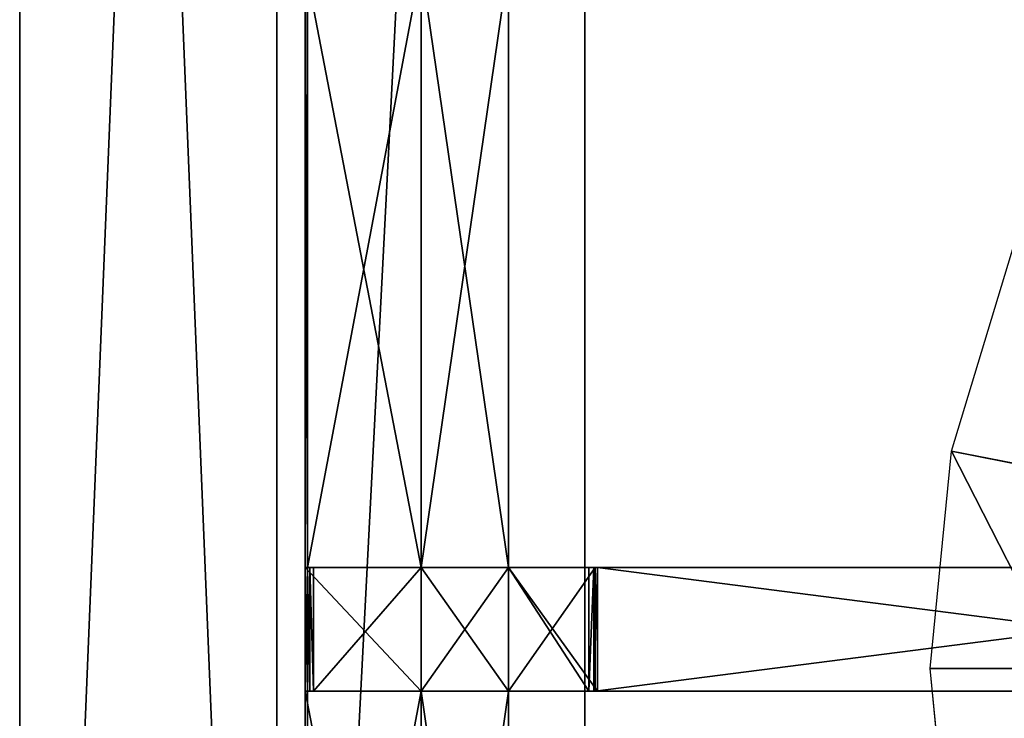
# Model space of a CAD drawing. Extents: x 0 to 35.8, y 0 to 27.5.
# Tile 42 of 256: x 0 to 3.2, y 8.9 to 11.2. Entities that reach past the tile are written whole.
import ezdxf

# ---------------------------------------------------------------- set-up
doc = ezdxf.new("R2010")
doc.units = 0
doc.header["$MEASUREMENT"] = 0
doc.layers.get('0').update_dxf_attribs({"color": 13, "linetype": 'CONTINUOUS'})
for name, color, linetype in [('GAS_ELEMENTS_7', 254, 'CONTINUOUS'), ('GRATE_-_1', 250, 'CONTINUOUS'), ('RGM8058UC_-_BODY', 252, 'CONTINUOUS')]:
    doc.layers.add(name, color=color, linetype=linetype)

# ---------------------------------------------------------------- blocks, each defined once
blk = doc.blocks.new('RGM8658UC_TRADECAD_V06_DXF')
at = {"layer": 'GAS_ELEMENTS_7', "color": 0}
for p, q in [((3.0277, 9.7495, 6.0313), (3.2335, 10.4281, 6.0313)), ((2.9582, 9.0438, 6.0313), (3.0277, 9.7495, 6.0313)), ((3.4494, 9.6656, 6.1778), (3.0277, 9.7495, 6.0313)), ((3.4494, 9.6656, 6.1778), (3.0277, 9.7495, 6.0313)), ((3.3882, 9.0438, 6.1778), (2.9582, 9.0438, 6.0313)), ((3.3882, 9.0438, 6.1778), (2.9582, 9.0438, 6.0313)), ((3.0277, 8.3381, 6.0313), (2.9582, 9.0438, 6.0313))]:
    blk.add_line(p, q, dxfattribs=at)
at = {"layer": 'GRATE_-_1', "color": 0}
for p, q in [((0.9276, 11.3285, 7.2783), (0.9276, 9.3711, 7.2783)), ((0.9276, 11.3285, 7.2783), (0.9276, 9.3711, 7.2783)), ((0.9347, 9.3711, 7.5334), (0.9347, 11.3307, 7.5334)), ((0.9347, 9.3711, 7.5334), (0.9347, 11.3307, 7.5334)), ((1.3043, 11.3307, 7.5334), (1.3043, 9.3711, 7.5334)), ((1.3043, 11.3307, 7.5334), (1.3043, 9.3711, 7.5334)), ((1.3043, 9.3711, 7.2783), (1.3043, 11.3285, 7.2783)), ((1.3043, 9.3711, 7.2783), (1.3043, 11.3285, 7.2783)), ((1.3043, 11.3266, 7.0614), (1.3043, 9.3711, 7.0614)), ((1.3043, 11.3266, 7.0614), (1.3043, 9.3711, 7.0614)), ((1.5877, 9.3711, 7.5334), (1.5877, 11.3307, 7.5334)), ((1.5877, 9.3711, 7.5334), (1.5877, 11.3307, 7.5334)), ((1.5877, 9.3711, 7.0614), (1.5877, 11.3266, 7.0614)), ((1.5877, 9.3711, 7.0614), (1.5877, 11.3266, 7.0614)), ((0.9276, 9.3711, 7.2783), (1.3043, 9.3711, 7.2783)), ((0.9276, 9.3711, 7.2783), (1.3043, 9.3711, 7.2783)), ((0.9276, 9.3711, 7.2783), (0.9276, 8.97, 7.2783)), ((0.9276, 9.3711, 7.2783), (0.9276, 8.97, 7.2783)), ((0.9276, 9.3711, 7.2783), (0.9347, 9.3711, 7.5334)), ((0.9276, 9.3711, 7.2783), (0.9347, 9.3711, 7.5334)), ((1.3043, 9.3711, 7.5334), (0.9347, 9.3711, 7.5334)), ((0.9347, 9.3711, 7.5334), (0.9427, 9.3711, 7.8865)), ((0.9347, 8.97, 7.5334), (0.9347, 9.3711, 7.5334)), ((0.9347, 9.3711, 7.5334), (0.9427, 9.3711, 7.8865)), ((1.3043, 9.3711, 7.5334), (0.9347, 9.3711, 7.5334)), ((0.9347, 8.97, 7.5334), (0.9347, 9.3711, 7.5334)), ((0.9427, 8.97, 7.8865), (0.9427, 9.3711, 7.8865)), ((0.9427, 9.3711, 7.8865), (0.9548, 9.3711, 8.2709)), ((0.9427, 8.97, 7.8865), (0.9427, 9.3711, 7.8865)), ((1.3043, 9.3711, 7.8865), (0.9427, 9.3711, 7.8865)), ((0.9427, 9.3711, 7.8865), (0.9548, 9.3711, 8.2709)), ((1.3043, 9.3711, 7.8865), (0.9427, 9.3711, 7.8865)), ((0.9548, 9.3711, 8.2709), (0.9548, 8.97, 8.2709)), ((0.9548, 9.3711, 8.2709), (1.3043, 9.3711, 8.2709)), ((0.9548, 9.3711, 8.2709), (0.9548, 8.97, 8.2709)), ((0.9548, 9.3711, 8.2709), (1.3043, 9.3711, 8.2709)), ((1.5877, 9.3711, 7.0614), (1.3043, 9.3711, 7.0614)), ((1.3043, 9.3711, 7.0614), (1.3043, 8.97, 7.0614)), ((1.5877, 9.3711, 7.0614), (1.3043, 9.3711, 7.0614)), ((1.5877, 9.3711, 8.2709), (1.3043, 9.3711, 8.2709)), ((1.3043, 9.3711, 8.2709), (1.3043, 9.3711, 7.8865)), ((1.3043, 9.3711, 7.8865), (1.5877, 9.3711, 7.8865)), ((1.3043, 9.3711, 7.8865), (1.5877, 9.3711, 7.8865)), ((1.3043, 9.3711, 7.8865), (1.3043, 9.3711, 7.5334)), ((1.3043, 9.3711, 7.5334), (1.5877, 9.3711, 7.5334)), ((1.3043, 9.3711, 8.2709), (1.3043, 8.97, 8.2709)), ((1.3043, 9.3711, 7.0614), (1.3043, 9.3711, 7.2783)), ((1.3043, 9.3711, 7.2783), (1.3043, 8.97, 7.2783)), ((1.3043, 9.3711, 7.0614), (1.3043, 8.97, 7.0614)), ((1.3043, 9.3711, 7.0614), (1.3043, 9.3711, 7.2783)), ((1.3043, 9.3711, 7.5334), (1.5877, 9.3711, 7.5334)), ((1.3043, 9.3711, 7.2783), (1.3043, 8.97, 7.2783)), ((1.3043, 9.3711, 7.8865), (1.3043, 9.3711, 7.5334)), ((1.3043, 9.3711, 8.2709), (1.3043, 9.3711, 7.8865)), ((1.3043, 9.3711, 8.2709), (1.3043, 8.97, 8.2709)), ((1.5877, 9.3711, 8.2709), (1.3043, 9.3711, 8.2709)), ((1.5877, 9.3711, 7.8865), (1.8775, 9.3711, 7.8917)), ((1.8696, 9.3711, 8.2709), (1.5877, 9.3711, 8.2709)), ((1.5877, 9.3711, 8.2709), (1.5877, 9.3711, 7.8865)), ((1.5877, 8.97, 7.0614), (1.5877, 9.3711, 7.0614)), ((1.5877, 9.3711, 7.0614), (1.5877, 9.3711, 7.5334)), ((1.5877, 9.3711, 8.2709), (1.5877, 9.3711, 7.8865)), ((1.5877, 9.3711, 7.5334), (1.5877, 9.3711, 7.8865)), ((1.5877, 9.3711, 7.8865), (1.8775, 9.3711, 7.8917)), ((1.5877, 9.3711, 7.5334), (1.5877, 9.3711, 7.8865)), ((1.5877, 9.3711, 7.5334), (1.8654, 9.3711, 7.5334)), ((1.5877, 9.3711, 7.8865), (1.8775, 9.3711, 7.8917)), ((1.5877, 9.3711, 7.8865), (1.5877, 8.97, 7.8865)), ((1.5877, 9.3711, 7.5334), (1.8654, 9.3711, 7.5334)), ((1.5877, 9.3711, 7.0614), (1.5877, 9.3711, 7.5334)), ((1.5877, 9.3711, 7.0614), (1.8487, 9.3711, 7.0614)), ((1.5877, 9.3711, 7.0614), (1.8487, 9.3711, 7.0614)), ((1.5877, 8.97, 7.0614), (1.5877, 9.3711, 7.0614)), ((1.5877, 8.97, 8.2709), (1.5877, 9.3711, 8.2709)), ((1.8696, 9.3711, 8.2709), (1.5877, 9.3711, 8.2709)), ((1.5877, 8.97, 8.2709), (1.5877, 9.3711, 8.2709)), ((1.8487, 9.3711, 7.0614), (1.8487, 8.97, 7.0614)), ((1.8654, 9.3711, 7.5334), (1.8487, 9.3711, 7.0614)), ((1.8654, 9.3711, 7.5334), (1.8487, 9.3711, 7.0614)), ((1.8487, 9.3711, 7.0614), (1.8487, 8.97, 7.0614)), ((1.8654, 9.3711, 7.5334), (1.8654, 8.97, 7.5334)), ((1.8775, 9.3711, 7.8917), (1.8654, 9.3711, 7.5334)), ((1.8654, 9.3711, 7.5334), (1.8654, 8.97, 7.5334)), ((1.8775, 9.3711, 7.8917), (1.8654, 9.3711, 7.5334)), ((1.8775, 9.3711, 7.8917), (1.8696, 9.3711, 8.2709)), ((1.8696, 8.97, 8.2709), (1.8696, 9.3711, 8.2709)), ((1.8696, 9.3711, 8.2709), (5.0081, 9.3711, 8.2709)), ((1.8775, 9.3711, 7.8917), (1.8696, 9.3711, 8.2709)), ((1.8696, 9.3711, 8.2709), (5.0081, 9.3711, 8.2709)), ((1.8696, 8.97, 8.2709), (1.8696, 9.3711, 8.2709)), ((1.8775, 8.97, 7.8917), (1.8775, 9.3711, 7.8917)), ((1.8775, 8.97, 7.8917), (1.8775, 9.3711, 7.8917)), ((1.8775, 9.3711, 7.8917), (5.0081, 9.3711, 7.972)), ((1.8775, 8.97, 7.8917), (1.8775, 9.3711, 7.8917)), ((1.8775, 9.3711, 7.8917), (5.0081, 9.3711, 7.972)), ((0.9276, 7.0113, 7.2783), (0.9276, 8.97, 7.2783)), ((0.9276, 8.97, 7.2783), (0.9347, 8.97, 7.5334)), ((1.3043, 8.97, 7.2783), (0.9276, 8.97, 7.2783)), ((0.9276, 7.0113, 7.2783), (0.9276, 8.97, 7.2783)), ((1.3043, 8.97, 7.2783), (0.9276, 8.97, 7.2783)), ((0.9276, 8.97, 7.2783), (0.9347, 8.97, 7.5334)), ((0.9347, 8.97, 7.5334), (1.3043, 8.97, 7.5334)), ((0.9347, 7.0113, 7.5334), (0.9347, 8.97, 7.5334)), ((0.9347, 7.0113, 7.5334), (0.9347, 8.97, 7.5334)), ((0.9347, 8.97, 7.5334), (1.3043, 8.97, 7.5334)), ((0.9347, 8.97, 7.5334), (0.9427, 8.97, 7.8865)), ((0.9347, 8.97, 7.5334), (0.9427, 8.97, 7.8865)), ((0.9427, 8.97, 7.8865), (1.3043, 8.97, 7.8865)), ((0.9427, 8.97, 7.8865), (1.3043, 8.97, 7.8865)), ((0.9427, 8.97, 7.8865), (0.9548, 8.97, 8.2709)), ((0.9427, 8.97, 7.8865), (0.9548, 8.97, 8.2709)), ((0.9548, 8.97, 8.2709), (1.3043, 8.97, 8.2709)), ((0.9548, 8.97, 8.2709), (1.3043, 8.97, 8.2709)), ((1.3043, 8.97, 7.0614), (1.5877, 8.97, 7.0614)), ((1.3043, 8.97, 7.5334), (1.3043, 7.0113, 7.5334)), ((1.3043, 7.0113, 7.0614), (1.3043, 8.97, 7.0614)), ((1.3043, 8.97, 7.0614), (1.3043, 8.97, 7.2783)), ((1.3043, 8.97, 7.2783), (1.3043, 7.0113, 7.2783)), ((1.3043, 8.97, 7.8865), (1.3043, 8.97, 7.5334)), ((1.3043, 8.97, 8.2709), (1.3043, 8.97, 7.8865)), ((1.3043, 8.97, 7.2783), (1.3043, 7.0113, 7.2783)), ((1.3043, 8.97, 7.0614), (1.3043, 8.97, 7.2783)), ((1.3043, 8.97, 7.0614), (1.5877, 8.97, 7.0614)), ((1.3043, 7.0113, 7.0614), (1.3043, 8.97, 7.0614)), ((1.3043, 8.97, 7.8865), (1.3043, 8.97, 7.5334)), ((1.3043, 8.97, 7.8865), (1.5877, 8.97, 7.8865)), ((1.5877, 8.97, 7.5334), (1.3043, 8.97, 7.5334)), ((1.3043, 8.97, 8.2709), (1.3043, 8.97, 7.8865)), ((1.3043, 8.97, 8.2709), (1.5877, 8.97, 8.2709)), ((1.3043, 8.97, 7.8865), (1.5877, 8.97, 7.8865)), ((1.3043, 8.97, 7.5334), (1.3043, 7.0113, 7.5334)), ((1.5877, 8.97, 7.5334), (1.3043, 8.97, 7.5334)), ((1.3043, 8.97, 8.2709), (1.5877, 8.97, 8.2709)), ((1.5877, 8.97, 7.0614), (1.5877, 7.0113, 7.0614)), ((1.5877, 7.0113, 7.5334), (1.5877, 8.97, 7.5334)), ((1.5877, 8.97, 7.5334), (1.5877, 8.97, 7.0614)), ((1.8775, 8.97, 7.8917), (1.5877, 8.97, 7.8865)), ((1.5877, 8.97, 7.8865), (1.5877, 8.97, 8.2709)), ((1.5877, 8.97, 8.2709), (1.8696, 8.97, 8.2709)), ((1.5877, 8.97, 7.0614), (1.5877, 7.0113, 7.0614)), ((1.8775, 8.97, 7.8917), (1.5877, 8.97, 7.8865)), ((1.8654, 8.97, 7.5334), (1.5877, 8.97, 7.5334)), ((1.5877, 8.97, 7.5334), (1.5877, 8.97, 7.8865)), ((1.8775, 8.97, 7.8917), (1.5877, 8.97, 7.8865)), ((1.8487, 8.97, 7.0614), (1.5877, 8.97, 7.0614)), ((1.5877, 8.97, 7.5334), (1.5877, 8.97, 7.0614)), ((1.8654, 8.97, 7.5334), (1.5877, 8.97, 7.5334)), ((1.8487, 8.97, 7.0614), (1.5877, 8.97, 7.0614)), ((1.5877, 8.97, 8.2709), (1.8696, 8.97, 8.2709)), ((1.5877, 8.97, 7.5334), (1.5877, 8.97, 7.8865)), ((1.5877, 8.97, 7.8865), (1.5877, 8.97, 8.2709)), ((1.5877, 7.0113, 7.5334), (1.5877, 8.97, 7.5334)), ((1.8487, 8.97, 7.0614), (1.8654, 8.97, 7.5334)), ((1.8487, 8.97, 7.0614), (1.8654, 8.97, 7.5334)), ((1.8654, 8.97, 7.5334), (1.8775, 8.97, 7.8917)), ((1.8654, 8.97, 7.5334), (1.8775, 8.97, 7.8917)), ((5.0081, 8.97, 8.2709), (1.8696, 8.97, 8.2709)), ((1.8696, 8.97, 8.2709), (1.8775, 8.97, 7.8917)), ((1.8696, 8.97, 8.2709), (1.8775, 8.97, 7.8917)), ((5.0081, 8.97, 8.2709), (1.8696, 8.97, 8.2709)), ((5.0081, 8.97, 7.972), (1.8775, 8.97, 7.8917)), ((5.0081, 8.97, 7.972), (1.8775, 8.97, 7.8917))]:
    blk.add_line(p, q, dxfattribs=at)
at = {"layer": 'RGM8058UC_-_BODY', "color": 0}
for p, q in [((0, 3.6756, 7.4867), (0, 24.0972, 7.4867)), ((0, 3.6756, 5.9479), (0, 24.0972, 5.9479)), ((0, 3.6756, 7.4867), (0, 24.0972, 7.4867)), ((0, 3.6756, 5.9479), (0, 24.0972, 5.9479)), ((0, 3.6756), (0, 24.0972)), ((0, 3.6756), (0, 24.0972)), ((0.8357, 24.0972, 7.4867), (0.8357, 3.6756, 7.4867)), ((0.8357, 3.6756), (0.8357, 24.0972)), ((0.8357, 24.0972, 7.4867), (0.8357, 3.6756, 7.4867)), ((0.8357, 24.0972, 6.7115), (0.8357, 3.6756, 6.7115)), ((0.8357, 24.0972, 6.7115), (0.8357, 3.6756, 6.7115)), ((0.8357, 3.6756), (0.8357, 24.0972)), ((1.8357, 4.6756, 6.7115), (1.8357, 23.0972, 6.7115)), ((1.8357, 23.0972, 6.032), (1.8357, 4.6756, 6.032)), ((1.8357, 4.6756, 6.7115), (1.8357, 23.0972, 6.7115)), ((1.8357, 23.0972, 6.032), (1.8357, 4.6756, 6.032))]:
    blk.add_line(p, q, dxfattribs=at)
at = {"layer": 'GAS_ELEMENTS_7', "color": 254}
mesh = blk.add_polyface(dxfattribs=at)
corners = [(3.2335, 10.4281, 6.0313), (3.4494, 9.6656, 6.1778), (3.0277, 9.7495, 6.0313), (3.6308, 10.2636, 6.1778)]
mesh.append_faces([[corners[k] for k in face] for face in [(0, 1, 2), (1, 0, 3)]], dxfattribs={"vtx0": -1, "color": 254})
mesh = blk.add_polyface(dxfattribs=at)
corners = [(3.0277, 9.7495, 6.0313), (3.3882, 9.0438, 6.1778), (2.9582, 9.0438, 6.0313), (3.4494, 9.6656, 6.1778)]
mesh.append_faces([[corners[k] for k in face] for face in [(0, 1, 2), (1, 0, 3)]], dxfattribs={"vtx0": -1, "color": 254})
mesh = blk.add_polyface(dxfattribs=at)
corners = [(3.3882, 9.0438, 6.1778), (3.0277, 8.3381, 6.0313), (2.9582, 9.0438, 6.0313), (3.4494, 8.422, 6.1778)]
mesh.append_faces([[corners[k] for k in face] for face in [(0, 1, 2), (1, 0, 3)]], dxfattribs={"vtx0": -1, "color": 254})
at = {"layer": 'GRATE_-_1', "color": 250}
mesh = blk.add_polyface(dxfattribs=at)
corners = [(0.9276, 11.3285, 7.2783), (0.9347, 9.3711, 7.5334), (0.9276, 9.3711, 7.2783), (0.9347, 11.3307, 7.5334)]
mesh.append_faces([[corners[k] for k in face] for face in [(0, 1, 2), (1, 0, 3)]], dxfattribs={"vtx0": -1, "color": 250})
mesh = blk.add_polyface(dxfattribs=at)
corners = [(1.3043, 9.3711, 7.2783), (0.9276, 11.3285, 7.2783), (0.9276, 9.3711, 7.2783), (1.3043, 11.3285, 7.2783)]
mesh.append_faces([[corners[k] for k in face] for face in [(0, 1, 2), (1, 0, 3)]], dxfattribs={"vtx0": -1, "color": 250})
mesh = blk.add_polyface(dxfattribs=at)
corners = [(1.3043, 11.3307, 7.5334), (0.9347, 9.3711, 7.5334), (0.9347, 11.3307, 7.5334), (1.3043, 9.3711, 7.5334)]
mesh.append_faces([[corners[k] for k in face] for face in [(0, 1, 2), (1, 0, 3)]], dxfattribs={"vtx0": -1, "color": 250})
mesh = blk.add_polyface(dxfattribs=at)
corners = [(1.5877, 11.3307, 7.5334), (1.3043, 9.3711, 7.5334), (1.3043, 11.3307, 7.5334), (1.5877, 9.3711, 7.5334)]
mesh.append_faces([[corners[k] for k in face] for face in [(0, 1, 2), (1, 0, 3)]], dxfattribs={"vtx0": -1, "color": 250})
mesh = blk.add_polyface(dxfattribs=at)
corners = [(1.3043, 11.3266, 7.0614), (1.3043, 9.3711, 7.2783), (1.3043, 9.3711, 7.0614), (1.3043, 11.3285, 7.2783)]
mesh.append_faces([[corners[k] for k in face] for face in [(0, 1, 2), (1, 0, 3)]], dxfattribs={"vtx0": -1, "color": 250})
mesh = blk.add_polyface(dxfattribs=at)
corners = [(1.5877, 9.3711, 7.0614), (1.3043, 11.3266, 7.0614), (1.3043, 9.3711, 7.0614), (1.5877, 11.3266, 7.0614)]
mesh.append_faces([[corners[k] for k in face] for face in [(0, 1, 2), (1, 0, 3)]], dxfattribs={"vtx0": -1, "color": 250})
mesh = blk.add_polyface(dxfattribs=at)
corners = [(1.5877, 11.3307, 7.5334), (1.5877, 9.3711, 7.0614), (1.5877, 9.3711, 7.5334), (1.5877, 11.3266, 7.0614)]
mesh.append_faces([[corners[k] for k in face] for face in [(0, 1, 2), (1, 0, 3)]], dxfattribs={"vtx0": -1, "color": 250})
mesh = blk.add_polyface(dxfattribs=at)
corners = [(1.3043, 8.97, 7.2783), (0.9276, 9.3711, 7.2783), (0.9276, 8.97, 7.2783), (1.3043, 9.3711, 7.2783)]
mesh.append_faces([[corners[k] for k in face] for face in [(0, 1, 2), (1, 0, 3)]], dxfattribs={"vtx0": -1, "color": 250})
mesh = blk.add_polyface(dxfattribs=at)
corners = [(0.9276, 9.3711, 7.2783), (0.9347, 8.97, 7.5334), (0.9276, 8.97, 7.2783), (0.9347, 9.3711, 7.5334)]
mesh.append_faces([[corners[k] for k in face] for face in [(0, 1, 2), (1, 0, 3)]], dxfattribs={"vtx0": -1, "color": 250})
mesh = blk.add_polyface(dxfattribs=at)
corners = [(0.9347, 9.3711, 7.5334), (0.9427, 8.97, 7.8865), (0.9347, 8.97, 7.5334), (0.9427, 9.3711, 7.8865)]
mesh.append_faces([[corners[k] for k in face] for face in [(0, 1, 2), (1, 0, 3)]], dxfattribs={"vtx0": -1, "color": 250})
mesh = blk.add_polyface(dxfattribs=at)
corners = [(1.3043, 9.3711, 7.8865), (0.9347, 9.3711, 7.5334), (1.3043, 9.3711, 7.5334), (0.9427, 9.3711, 7.8865)]
mesh.append_faces([[corners[k] for k in face] for face in [(0, 1, 2), (1, 0, 3)]], dxfattribs={"vtx0": -1, "color": 250})
mesh = blk.add_polyface(dxfattribs=at)
corners = [(0.9427, 9.3711, 7.8865), (0.9548, 8.97, 8.2709), (0.9427, 8.97, 7.8865), (0.9548, 9.3711, 8.2709)]
mesh.append_faces([[corners[k] for k in face] for face in [(0, 1, 2), (1, 0, 3)]], dxfattribs={"vtx0": -1, "color": 250})
mesh = blk.add_polyface(dxfattribs=at)
corners = [(1.3043, 9.3711, 8.2709), (0.9427, 9.3711, 7.8865), (1.3043, 9.3711, 7.8865), (0.9548, 9.3711, 8.2709)]
mesh.append_faces([[corners[k] for k in face] for face in [(0, 1, 2), (1, 0, 3)]], dxfattribs={"vtx0": -1, "color": 250})
mesh = blk.add_polyface(dxfattribs=at)
corners = [(1.3043, 9.3711, 8.2709), (0.9548, 8.97, 8.2709), (0.9548, 9.3711, 8.2709), (1.3043, 8.97, 8.2709)]
mesh.append_faces([[corners[k] for k in face] for face in [(0, 1, 2), (1, 0, 3)]], dxfattribs={"vtx0": -1, "color": 250})
mesh = blk.add_polyface(dxfattribs=at)
corners = [(1.5877, 8.97, 7.0614), (1.3043, 9.3711, 7.0614), (1.3043, 8.97, 7.0614), (1.5877, 9.3711, 7.0614)]
mesh.append_faces([[corners[k] for k in face] for face in [(0, 1, 2), (1, 0, 3)]], dxfattribs={"vtx0": -1, "color": 250})
mesh = blk.add_polyface(dxfattribs=at)
corners = [(1.5877, 9.3711, 8.2709), (1.3043, 9.3711, 7.8865), (1.5877, 9.3711, 7.8865), (1.3043, 9.3711, 8.2709)]
mesh.append_faces([[corners[k] for k in face] for face in [(0, 1, 2), (1, 0, 3)]], dxfattribs={"vtx0": -1, "color": 250})
mesh = blk.add_polyface(dxfattribs=at)
corners = [(1.5877, 9.3711, 7.8865), (1.3043, 9.3711, 7.5334), (1.5877, 9.3711, 7.5334), (1.3043, 9.3711, 7.8865)]
mesh.append_faces([[corners[k] for k in face] for face in [(0, 1, 2), (1, 0, 3)]], dxfattribs={"vtx0": -1, "color": 250})
mesh = blk.add_polyface(dxfattribs=at)
corners = [(1.3043, 9.3711, 7.0614), (1.3043, 8.97, 7.2783), (1.3043, 8.97, 7.0614), (1.3043, 9.3711, 7.2783)]
mesh.append_faces([[corners[k] for k in face] for face in [(0, 1, 2), (1, 0, 3)]], dxfattribs={"vtx0": -1, "color": 250})
mesh = blk.add_polyface(dxfattribs=at)
corners = [(1.5877, 9.3711, 8.2709), (1.3043, 8.97, 8.2709), (1.3043, 9.3711, 8.2709), (1.5877, 8.97, 8.2709)]
mesh.append_faces([[corners[k] for k in face] for face in [(0, 1, 2), (1, 0, 3)]], dxfattribs={"vtx0": -1, "color": 250})
mesh = blk.add_polyface(dxfattribs=at)
corners = [(1.8775, 9.3711, 7.8917), (1.5877, 9.3711, 8.2709), (1.5877, 9.3711, 7.8865), (1.8696, 9.3711, 8.2709)]
mesh.append_faces([[corners[k] for k in face] for face in [(0, 1, 2), (1, 0, 3)]], dxfattribs={"vtx0": -1, "color": 250})
mesh = blk.add_polyface(dxfattribs=at)
corners = [(1.8775, 9.3711, 7.8917), (1.5877, 9.3711, 7.5334), (1.8654, 9.3711, 7.5334), (1.5877, 9.3711, 7.8865)]
mesh.append_faces([[corners[k] for k in face] for face in [(0, 1, 2), (1, 0, 3)]], dxfattribs={"vtx0": -1, "color": 250})
mesh = blk.add_polyface(dxfattribs=at)
corners = [(1.8775, 8.97, 7.8917), (1.5877, 9.3711, 7.8865), (1.5877, 8.97, 7.8865), (1.8775, 9.3711, 7.8917)]
mesh.append_faces([[corners[k] for k in face] for face in [(0, 1, 2), (1, 0, 3)]], dxfattribs={"vtx0": -1, "color": 250})
mesh = blk.add_polyface(dxfattribs=at)
corners = [(1.8654, 9.3711, 7.5334), (1.5877, 9.3711, 7.0614), (1.8487, 9.3711, 7.0614), (1.5877, 9.3711, 7.5334)]
mesh.append_faces([[corners[k] for k in face] for face in [(0, 1, 2), (1, 0, 3)]], dxfattribs={"vtx0": -1, "color": 250})
mesh = blk.add_polyface(dxfattribs=at)
corners = [(1.8487, 8.97, 7.0614), (1.5877, 9.3711, 7.0614), (1.5877, 8.97, 7.0614), (1.8487, 9.3711, 7.0614)]
mesh.append_faces([[corners[k] for k in face] for face in [(0, 1, 2), (1, 0, 3)]], dxfattribs={"vtx0": -1, "color": 250})
mesh = blk.add_polyface(dxfattribs=at)
corners = [(1.8696, 9.3711, 8.2709), (1.5877, 8.97, 8.2709), (1.5877, 9.3711, 8.2709), (1.8696, 8.97, 8.2709)]
mesh.append_faces([[corners[k] for k in face] for face in [(0, 1, 2), (1, 0, 3)]], dxfattribs={"vtx0": -1, "color": 250})
mesh = blk.add_polyface(dxfattribs=at)
corners = [(1.8654, 9.3711, 7.5334), (1.8487, 8.97, 7.0614), (1.8654, 8.97, 7.5334), (1.8487, 9.3711, 7.0614)]
mesh.append_faces([[corners[k] for k in face] for face in [(0, 1, 2), (1, 0, 3)]], dxfattribs={"vtx0": -1, "color": 250})
mesh = blk.add_polyface(dxfattribs=at)
corners = [(1.8775, 9.3711, 7.8917), (1.8654, 8.97, 7.5334), (1.8775, 8.97, 7.8917), (1.8654, 9.3711, 7.5334)]
mesh.append_faces([[corners[k] for k in face] for face in [(0, 1, 2), (1, 0, 3)]], dxfattribs={"vtx0": -1, "color": 250})
mesh = blk.add_polyface(dxfattribs=at)
corners = [(5.0081, 9.3711, 8.2709), (1.8696, 8.97, 8.2709), (1.8696, 9.3711, 8.2709), (5.0081, 8.97, 8.2709)]
mesh.append_faces([[corners[k] for k in face] for face in [(0, 1, 2), (1, 0, 3)]], dxfattribs={"vtx0": -1, "color": 250})
mesh = blk.add_polyface(dxfattribs=at)
corners = [(5.0081, 9.3711, 7.972), (1.8696, 9.3711, 8.2709), (1.8775, 9.3711, 7.8917), (5.0081, 9.3711, 8.2709)]
mesh.append_faces([[corners[k] for k in face] for face in [(0, 1, 2), (1, 0, 3)]], dxfattribs={"vtx0": -1, "color": 250})
mesh = blk.add_polyface(dxfattribs=at)
corners = [(5.0081, 8.97, 7.972), (1.8775, 9.3711, 7.8917), (1.8775, 8.97, 7.8917), (5.0081, 9.3711, 7.972)]
mesh.append_faces([[corners[k] for k in face] for face in [(0, 1, 2), (1, 0, 3)]], dxfattribs={"vtx0": -1, "color": 250})
mesh = blk.add_polyface(dxfattribs=at)
corners = [(0.9276, 8.97, 7.2783), (0.9347, 7.0113, 7.5334), (0.9276, 7.0113, 7.2783), (0.9347, 8.97, 7.5334)]
mesh.append_faces([[corners[k] for k in face] for face in [(0, 1, 2), (1, 0, 3)]], dxfattribs={"vtx0": -1, "color": 250})
mesh = blk.add_polyface(dxfattribs=at)
corners = [(1.3043, 7.0113, 7.2783), (0.9276, 8.97, 7.2783), (0.9276, 7.0113, 7.2783), (1.3043, 8.97, 7.2783)]
mesh.append_faces([[corners[k] for k in face] for face in [(0, 1, 2), (1, 0, 3)]], dxfattribs={"vtx0": -1, "color": 250})
mesh = blk.add_polyface(dxfattribs=at)
corners = [(1.3043, 8.97, 7.5334), (0.9347, 7.0113, 7.5334), (0.9347, 8.97, 7.5334), (1.3043, 7.0113, 7.5334)]
mesh.append_faces([[corners[k] for k in face] for face in [(0, 1, 2), (1, 0, 3)]], dxfattribs={"vtx0": -1, "color": 250})
mesh = blk.add_polyface(dxfattribs=at)
corners = [(0.9427, 8.97, 7.8865), (1.3043, 8.97, 7.5334), (0.9347, 8.97, 7.5334), (1.3043, 8.97, 7.8865)]
mesh.append_faces([[corners[k] for k in face] for face in [(0, 1, 2), (1, 0, 3)]], dxfattribs={"vtx0": -1, "color": 250})
mesh = blk.add_polyface(dxfattribs=at)
corners = [(0.9548, 8.97, 8.2709), (1.3043, 8.97, 7.8865), (0.9427, 8.97, 7.8865), (1.3043, 8.97, 8.2709)]
mesh.append_faces([[corners[k] for k in face] for face in [(0, 1, 2), (1, 0, 3)]], dxfattribs={"vtx0": -1, "color": 250})
mesh = blk.add_polyface(dxfattribs=at)
corners = [(1.3043, 8.97, 7.0614), (1.3043, 7.0113, 7.2783), (1.3043, 7.0113, 7.0614), (1.3043, 8.97, 7.2783)]
mesh.append_faces([[corners[k] for k in face] for face in [(0, 1, 2), (1, 0, 3)]], dxfattribs={"vtx0": -1, "color": 250})
mesh = blk.add_polyface(dxfattribs=at)
corners = [(1.5877, 7.0113, 7.0614), (1.3043, 8.97, 7.0614), (1.3043, 7.0113, 7.0614), (1.5877, 8.97, 7.0614)]
mesh.append_faces([[corners[k] for k in face] for face in [(0, 1, 2), (1, 0, 3)]], dxfattribs={"vtx0": -1, "color": 250})
mesh = blk.add_polyface(dxfattribs=at)
corners = [(1.3043, 8.97, 7.8865), (1.5877, 8.97, 7.5334), (1.3043, 8.97, 7.5334), (1.5877, 8.97, 7.8865)]
mesh.append_faces([[corners[k] for k in face] for face in [(0, 1, 2), (1, 0, 3)]], dxfattribs={"vtx0": -1, "color": 250})
mesh = blk.add_polyface(dxfattribs=at)
corners = [(1.3043, 8.97, 8.2709), (1.5877, 8.97, 7.8865), (1.3043, 8.97, 7.8865), (1.5877, 8.97, 8.2709)]
mesh.append_faces([[corners[k] for k in face] for face in [(0, 1, 2), (1, 0, 3)]], dxfattribs={"vtx0": -1, "color": 250})
mesh = blk.add_polyface(dxfattribs=at)
corners = [(1.5877, 8.97, 7.5334), (1.3043, 7.0113, 7.5334), (1.3043, 8.97, 7.5334), (1.5877, 7.0113, 7.5334)]
mesh.append_faces([[corners[k] for k in face] for face in [(0, 1, 2), (1, 0, 3)]], dxfattribs={"vtx0": -1, "color": 250})
mesh = blk.add_polyface(dxfattribs=at)
corners = [(1.5877, 8.97, 7.5334), (1.5877, 7.0113, 7.0614), (1.5877, 7.0113, 7.5334), (1.5877, 8.97, 7.0614)]
mesh.append_faces([[corners[k] for k in face] for face in [(0, 1, 2), (1, 0, 3)]], dxfattribs={"vtx0": -1, "color": 250})
mesh = blk.add_polyface(dxfattribs=at)
corners = [(1.5877, 8.97, 8.2709), (1.8775, 8.97, 7.8917), (1.5877, 8.97, 7.8865), (1.8696, 8.97, 8.2709)]
mesh.append_faces([[corners[k] for k in face] for face in [(0, 1, 2), (1, 0, 3)]], dxfattribs={"vtx0": -1, "color": 250})
mesh = blk.add_polyface(dxfattribs=at)
corners = [(1.5877, 8.97, 7.8865), (1.8654, 8.97, 7.5334), (1.5877, 8.97, 7.5334), (1.8775, 8.97, 7.8917)]
mesh.append_faces([[corners[k] for k in face] for face in [(0, 1, 2), (1, 0, 3)]], dxfattribs={"vtx0": -1, "color": 250})
mesh = blk.add_polyface(dxfattribs=at)
corners = [(1.5877, 8.97, 7.5334), (1.8487, 8.97, 7.0614), (1.5877, 8.97, 7.0614), (1.8654, 8.97, 7.5334)]
mesh.append_faces([[corners[k] for k in face] for face in [(0, 1, 2), (1, 0, 3)]], dxfattribs={"vtx0": -1, "color": 250})
mesh = blk.add_polyface(dxfattribs=at)
corners = [(1.8696, 8.97, 8.2709), (5.0081, 8.97, 7.972), (1.8775, 8.97, 7.8917), (5.0081, 8.97, 8.2709)]
mesh.append_faces([[corners[k] for k in face] for face in [(0, 1, 2), (1, 0, 3)]], dxfattribs={"vtx0": -1, "color": 250})
at = {"layer": 'RGM8058UC_-_BODY', "color": 252}
mesh = blk.add_polyface(dxfattribs=at)
corners = [(0.8357, 24.0972, 7.4867), (0, 3.6756, 7.4867), (0, 24.0972, 7.4867), (0.8357, 3.6756, 7.4867)]
mesh.append_faces([[corners[k] for k in face] for face in [(0, 1, 2), (1, 0, 3)]], dxfattribs={"vtx0": -1, "color": 252})
mesh = blk.add_polyface(dxfattribs=at)
corners = [(0, 24.0972, 5.9479), (0, 3.6756, 7.4867), (0, 3.6756, 5.9479), (0, 24.0972, 7.4867)]
mesh.append_faces([[corners[k] for k in face] for face in [(0, 1, 2), (1, 0, 3)]], dxfattribs={"vtx0": -1, "color": 252})
mesh = blk.add_polyface(dxfattribs=at)
corners = [(0, 24.0972), (0, 3.6756, 5.9479), (0, 3.6756), (0, 24.0972, 5.9479)]
mesh.append_faces([[corners[k] for k in face] for face in [(0, 1, 2), (1, 0, 3)]], dxfattribs={"vtx0": -1, "color": 252})
mesh = blk.add_polyface(dxfattribs=at)
corners = [(0.8357, 3.6756), (0, 24.0972), (0, 3.6756), (0.8357, 24.0972)]
mesh.append_faces([[corners[k] for k in face] for face in [(0, 1, 2), (1, 0, 3)]], dxfattribs={"vtx0": -1, "color": 252})
mesh = blk.add_polyface(dxfattribs=at)
corners = [(0.8357, 24.0972, 7.4867), (0.8357, 3.6756, 6.7115), (0.8357, 3.6756, 7.4867), (0.8357, 24.0972, 6.7115)]
mesh.append_faces([[corners[k] for k in face] for face in [(0, 1, 2), (1, 0, 3)]], dxfattribs={"vtx0": -1, "color": 252})
mesh = blk.add_polyface(dxfattribs=at)
corners = [(1.8357, 23.0972, 6.7115), (0.8357, 3.6756, 6.7115), (0.8357, 24.0972, 6.7115), (1.8357, 4.6756, 6.7115)]
mesh.append_faces([[corners[k] for k in face] for face in [(0, 1, 2), (1, 0, 3)]], dxfattribs={"vtx0": -1, "color": 252})
mesh = blk.add_polyface(dxfattribs=at)
corners = [(12.2007, 3.6756), (0.8357, 24.0972), (0.8357, 3.6756), (12.2007, 24.0972)]
mesh.append_faces([[corners[k] for k in face] for face in [(0, 1, 2), (1, 0, 3)]], dxfattribs={"vtx0": -1, "color": 252})
mesh = blk.add_polyface(dxfattribs=at)
corners = [(1.8357, 23.0972, 6.7115), (1.8357, 4.6756, 6.032), (1.8357, 4.6756, 6.7115), (1.8357, 23.0972, 6.032)]
mesh.append_faces([[corners[k] for k in face] for face in [(0, 1, 2), (1, 0, 3)]], dxfattribs={"vtx0": -1, "color": 252})
mesh = blk.add_polyface(dxfattribs=at)
corners = [(11.9257, 23.0972, 6.032), (1.8357, 4.6756, 6.032), (1.8357, 23.0972, 6.032), (11.9257, 4.6756, 6.032)]
mesh.append_faces([[corners[k] for k in face] for face in [(0, 1, 2), (1, 0, 3)]], dxfattribs={"vtx0": -1, "color": 252})

msp = doc.modelspace()

# ---------------------------------------------------------------- block references
at = {"color": 0}
msp.add_blockref('RGM8658UC_TRADECAD_V06_DXF', (0, 0), dxfattribs=at)

doc.saveas('drawing.dxf')
